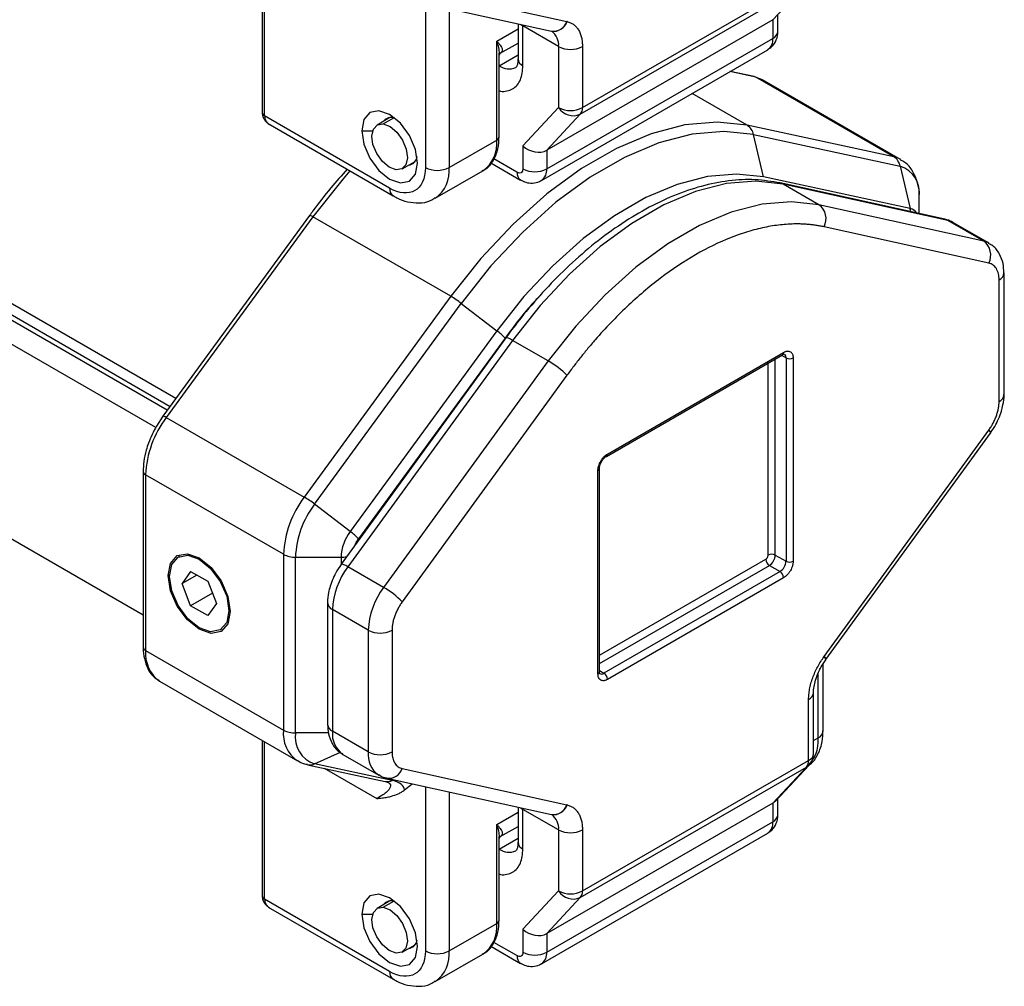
# Model space of a CAD drawing. Header units: millimetres. Extents: x 25 to 1092, y 25 to 838.
# Tile 14 of 81: x 66 to 124, y 416 to 473. Entities that reach past the tile are written whole.
import ezdxf

# ---------------------------------------------------------------- set-up
doc = ezdxf.new("R2010")
doc.units = ezdxf.units.MM
doc.header["$LTSCALE"] = 4

msp = doc.modelspace()

# ---------------------------------------------------------------- linework, layer by layer
for p, q in [((80.049, 476.671), (80.049, 467.44)), ((80.196, 467.236), (80.196, 476.586)), ((88.372, 475.002), (98.156, 472.844)), ((98.948, 467.337), (112.383, 475.093)), ((99.075, 467.731), (112.51, 475.487)), ((112.383, 475.093), (110.389, 472.956)), ((87.45, 474.434), (97.233, 472.276)), ((89.742, 473.929), (89.742, 464.174)), ((91.156, 473.617), (91.156, 464.174)), ((110.682, 472.257), (110.682, 473.227)), ((95.247, 472.714), (95.247, 470.625)), ((95.54, 472.581), (95.539, 472.65)), ((110.389, 472.956), (96.954, 465.2)), ((110.389, 472.956), (110.389, 471.848)), ((93.984, 471.686), (95.247, 472.415)), ((97.661, 471.357), (95.54, 472.581)), ((95.54, 470.217), (95.54, 472.581)), ((93.984, 465.807), (93.984, 471.686)), ((94.194, 470.962), (95.247, 471.57)), ((96.954, 464.092), (110.389, 471.848)), ((94.131, 470.836), (94.195, 470.963)), ((94.131, 470.219), (95.247, 470.864)), ((94.131, 466.011), (94.131, 470.863)), ((96.643, 463.406), (110.078, 471.162)), ((97.661, 471.357), (97.661, 467.731)), ((99.075, 471.357), (99.075, 467.731)), ((109.373, 469.538), (107.837, 469.868)), ((109.278, 469.575), (107.858, 469.88)), ((117.565, 464.809), (109.373, 469.538)), ((117.965, 464.656), (109.773, 469.385)), ((108.855, 466.68), (105.585, 468.568)), ((97.661, 467.731), (95.54, 465.457)), ((87.62, 462.949), (80.196, 467.236)), ((80.401, 466.779), (87.827, 462.492)), ((87.631, 467.137), (86.87, 466.698)), ((87.241, 466.762), (87.864, 467.121)), ((96.954, 465.2), (98.948, 467.337)), ((85.959, 466.358), (86.611, 466.358)), ((117.565, 464.809), (108.855, 466.68)), ((91.156, 464.174), (93.984, 465.807)), ((109.826, 463.614), (109.238, 466.127)), ((109.238, 466.127), (117.948, 464.255)), ((95.54, 465.457), (95.54, 464.092)), ((96.954, 465.2), (96.954, 464.092)), ((88.37, 464.1), (89.131, 464.539)), ((93.64, 464.443), (95.394, 463.43)), ((95.186, 463.888), (93.817, 464.679)), ((90.327, 462.343), (93.156, 463.976)), ((117.948, 464.255), (118.536, 461.743)), ((118.536, 461.743), (109.826, 463.614)), ((120.601, 461.098), (110.817, 463.256)), ((113.125, 461.959), (111.004, 463.184)), ((120.787, 461.026), (111.004, 463.184)), ((119.087, 461.432), (119.087, 462.416)), ((122.909, 459.801), (113.125, 461.959)), ((56.42, 461.144), (74.927, 450.46)), ((82.859, 461.323), (74.149, 449.395)), ((83.063, 461.249), (74.353, 449.321)), ((91.255, 456.52), (83.063, 461.249)), ((122.909, 459.801), (120.787, 461.026)), ((56.435, 460.455), (74.578, 449.982)), ((123.214, 458.489), (113.43, 460.647)), ((123.203, 459.688), (121.081, 460.912)), ((74.411, 449.754), (56.154, 460.293)), ((73.725, 448.716), (55.464, 459.258)), ((123.824, 450.269), (123.824, 457.498)), ((124.117, 450.677), (124.117, 457.906)), ((91.255, 456.52), (82.545, 444.592)), ((83.163, 444.174), (91.872, 456.102)), ((91.872, 456.102), (93.992, 454.473)), ((94.519, 454.051), (84.735, 440.596)), ((94.926, 453.902), (85.142, 440.448)), ((93.992, 454.473), (85.282, 442.546)), ((94.482, 454.041), (85.772, 442.113)), ((97.047, 452.678), (94.926, 453.902)), ((100.498, 447.012), (110.963, 453.053)), ((100.56, 447.149), (111.026, 453.191)), ((110.531, 441.147), (110.531, 452.804)), ((110.901, 453.017), (111.167, 452.864)), ((111.167, 452.864), (111.167, 440.779)), ((111.591, 452.864), (111.591, 440.779)), ((97.047, 452.678), (87.263, 439.223)), ((110.106, 441.147), (110.106, 452.559)), ((98.156, 451.83), (88.372, 438.375)), ((74.154, 449.39), (73.77, 448.812)), ((74.353, 449.321), (82.545, 444.592)), ((123.31, 448.4), (123.569, 448.784)), ((113.43, 435.119), (123.214, 448.573)), ((113.532, 434.939), (123.316, 448.393)), ((100.083, 434.207), (100.083, 446.292)), ((72.978, 446.123), (72.978, 435.682)), ((81.317, 441.19), (73.125, 445.919)), ((73.125, 445.919), (73.125, 435.478)), ((99.995, 434.085), (99.995, 446.17)), ((59.547, 445.346), (72.978, 437.593)), ((85.282, 442.546), (83.163, 444.174)), ((75.127, 441.068), (75.057, 441.027)), ((81.317, 441.19), (81.317, 430.749)), ((110.531, 441.147), (111.167, 440.779)), ((82.024, 441.021), (84.731, 441.021)), ((82.024, 430.58), (82.024, 441.021)), ((84.74, 440.59), (84.481, 440.206)), ((84.731, 441.021), (84.731, 440.577)), ((87.263, 439.223), (85.142, 440.448)), ((100.083, 435.197), (109.965, 440.902)), ((100.083, 434.707), (110.177, 440.534)), ((110.177, 440.534), (110.813, 440.167)), ((74.539, 439.923), (74.468, 439.923)), ((75.796, 440.177), (75.286, 439.451)), ((76.17, 439.961), (75.286, 439.451)), ((75.796, 440.177), (76.817, 439.588)), ((110.813, 440.167), (100.348, 434.125)), ((75.796, 438.136), (75.286, 439.451)), ((76.817, 439.588), (77.327, 438.272)), ((111.026, 439.799), (100.56, 433.758)), ((77.09, 438.883), (75.796, 438.136)), ((76.817, 437.546), (75.796, 438.136)), ((77.327, 438.272), (76.817, 437.546)), ((83.933, 438.312), (83.933, 431.084)), ((78.144, 437.881), (78.074, 437.841)), ((78.145, 437.8), (78.145, 437.882)), ((86.348, 436.679), (84.226, 437.904)), ((84.226, 437.904), (84.226, 430.675)), ((77.557, 436.697), (77.627, 436.737)), ((86.348, 436.679), (86.348, 429.451)), ((87.762, 436.679), (87.762, 429.451)), ((73.125, 435.478), (81.317, 430.749)), ((113.291, 434.569), (113.54, 434.92)), ((113.369, 430.694), (113.369, 434.679)), ((113.525, 434.931), (113.528, 434.934)), ((100.083, 434.279), (100.348, 434.125)), ((113.076, 430.286), (113.076, 434.121)), ((73.953, 433.647), (82.146, 428.917)), ((112.803, 432.978), (112.803, 432.992)), ((112.803, 429.352), (112.803, 432.978)), ((112.51, 428.944), (112.51, 432.57)), ((83.987, 430.58), (82.024, 430.58)), ((86.348, 429.451), (84.226, 430.675)), ((80.049, 430.128), (80.049, 420.897)), ((80.196, 420.693), (80.196, 430.043)), ((112.803, 430.128), (113.076, 430.286)), ((83.163, 428.741), (84.692, 429.426)), ((84.848, 429.302), (86.969, 428.077)), ((99.075, 421.188), (112.51, 428.944)), ((82.735, 428.691), (87.35, 427.7)), ((87.777, 427.749), (83.163, 428.741)), ((83.731, 428.477), (86.853, 426.675)), ((88.372, 428.46), (98.156, 426.302)), ((98.948, 420.794), (112.383, 428.55)), ((112.383, 428.55), (110.389, 426.413)), ((110.537, 426.53), (112.535, 428.67)), ((87.403, 427.691), (87.53, 427.636)), ((87.45, 427.891), (97.233, 425.733)), ((88.497, 427.189), (88.949, 427.561)), ((89.742, 427.386), (89.742, 417.632)), ((91.156, 427.074), (91.156, 417.632)), ((110.389, 426.413), (96.954, 418.657)), ((110.389, 426.413), (110.389, 425.306)), ((110.682, 425.714), (110.682, 426.685)), ((93.984, 425.143), (95.247, 425.872)), ((95.247, 426.171), (95.247, 424.082)), ((95.54, 426.039), (95.539, 426.107)), ((97.661, 424.814), (95.54, 426.039)), ((95.54, 423.674), (95.54, 426.039)), ((96.954, 417.55), (110.389, 425.306)), ((93.984, 419.264), (93.984, 425.143)), ((94.194, 424.419), (95.247, 425.027)), ((97.661, 424.814), (97.661, 421.188)), ((99.075, 424.814), (99.075, 421.188)), ((94.131, 424.293), (94.195, 424.42)), ((94.131, 423.676), (95.247, 424.321)), ((94.131, 419.468), (94.131, 424.32)), ((96.643, 416.863), (110.078, 424.619)), ((97.661, 421.188), (95.54, 418.915)), ((87.62, 416.407), (80.196, 420.693)), ((87.631, 420.595), (86.87, 420.155)), ((87.241, 420.219), (87.864, 420.578)), ((96.954, 418.657), (98.948, 420.794)), ((80.401, 420.236), (87.827, 415.949)), ((85.959, 419.815), (86.611, 419.815)), ((91.156, 417.632), (93.984, 419.264)), ((95.54, 418.915), (95.54, 417.55)), ((96.954, 418.657), (96.954, 417.55)), ((88.37, 417.557), (89.131, 417.996)), ((93.64, 417.9), (95.394, 416.888)), ((95.186, 417.345), (93.817, 418.136)), ((90.327, 415.8), (93.156, 417.433))]:
    msp.add_line(p, q)
at = {"flags": 128}
for points in [[(95.403, 472.68), (95.416, 472.669), (95.54, 472.581)], [(98.159, 472.844), (98.159, 472.844), (98.159, 472.844), (98.158, 472.844), (98.158, 472.844), (98.157, 472.844), (98.157, 472.844), (98.156, 472.844), (98.156, 472.844)], [(109.373, 469.538), (109.3, 469.569), (109.278, 469.575)], [(109.373, 469.538), (109.643, 469.451), (109.773, 469.385)], [(89.282, 464.44), (89.156, 465.247), (88.795, 466.078), (88.256, 466.805), (87.62, 467.318), (86.984, 467.539), (86.445, 467.434), (86.085, 467.02), (85.959, 466.358)], [(108.855, 466.68), (107.068, 466.87), (105.156, 466.702), (103.152, 466.179), (101.094, 465.31), (99.017, 464.111), (96.958, 462.603), (94.955, 460.813), (93.043, 458.773), (91.255, 456.52)], [(85.959, 466.358), (86.085, 465.551), (86.445, 464.72), (86.984, 463.993), (87.62, 463.48), (88.256, 463.259), (88.795, 463.364), (89.156, 463.778), (89.282, 464.44)], [(88, 464.036), (87.592, 464.191), (87.188, 464.53), (86.85, 465.001), (86.63, 465.533), (86.56, 466.044), (86.652, 466.457), (86.891, 466.709), (87.241, 466.762)], [(87.241, 466.762), (87.649, 466.607), (88.052, 466.268), (88.39, 465.797), (88.611, 465.265), (88.681, 464.754), (88.589, 464.341), (88.35, 464.089), (88, 464.036)], [(109.238, 466.127), (107.475, 466.314), (105.588, 466.148), (103.611, 465.632), (101.58, 464.775), (99.531, 463.592), (97.5, 462.104), (95.523, 460.338), (93.636, 458.325), (91.872, 456.102)], [(117.981, 464.646), (117.836, 464.721), (117.565, 464.809)], [(85.262, 463.972), (84.85, 463.503), (83.063, 461.249)], [(109.826, 463.614), (108.218, 463.785), (106.498, 463.634), (104.695, 463.163), (102.843, 462.382), (100.975, 461.303), (99.123, 459.946), (97.32, 458.336), (95.6, 456.501), (93.992, 454.473)], [(111.004, 463.184), (109.372, 463.365), (107.626, 463.216), (105.795, 462.742), (103.914, 461.949), (102.015, 460.853), (100.134, 459.473), (98.303, 457.834), (96.557, 455.966), (94.926, 453.902)], [(111.004, 463.184), (110.858, 463.246), (110.817, 463.257)], [(113.125, 461.959), (111.494, 462.14), (109.747, 461.992), (107.917, 461.517), (106.035, 460.725), (104.137, 459.629), (102.255, 458.249), (100.424, 456.61), (98.678, 454.742), (97.047, 452.678)], [(83.063, 461.249), (82.998, 461.285), (82.943, 461.31), (82.9, 461.325), (82.872, 461.329), (82.859, 461.323)], [(120.787, 461.026), (120.642, 461.088), (120.601, 461.098)], [(121.081, 460.912), (120.989, 460.96), (120.787, 461.026)], [(123.215, 459.681), (123.11, 459.735), (122.909, 459.801)], [(94.926, 453.902), (94.795, 453.973), (94.686, 454.025), (94.6, 454.055), (94.543, 454.062), (94.519, 454.051)], [(74.353, 449.321), (74.288, 449.357), (74.233, 449.383), (74.19, 449.398), (74.162, 449.401), (74.149, 449.395)], [(123.214, 448.573), (123.279, 448.495), (123.314, 448.436), (123.318, 448.398), (123.316, 448.393)], [(74.468, 439.923), (74.608, 440.655), (75.007, 441.113), (75.603, 441.229), (76.307, 440.985), (77.01, 440.417), (77.607, 439.612), (78.005, 438.694), (78.145, 437.8)], [(74.539, 439.882), (74.673, 440.586), (75.057, 441.027), (75.63, 441.138), (76.307, 440.903), (76.983, 440.357), (77.557, 439.584), (77.94, 438.7), (78.074, 437.841)], [(85.142, 440.448), (85.011, 440.519), (84.902, 440.571), (84.817, 440.601), (84.759, 440.608), (84.735, 440.596)], [(78.145, 437.8), (78.005, 437.069), (77.607, 436.61), (77.01, 436.494), (76.307, 436.739), (75.603, 437.306), (75.007, 438.111), (74.608, 439.03), (74.468, 439.923)], [(78.074, 437.841), (77.94, 437.138), (77.557, 436.697), (76.983, 436.585), (76.307, 436.82), (75.63, 437.366), (75.057, 438.14), (74.673, 439.023), (74.539, 439.882)], [(113.43, 435.119), (113.43, 435.119), (113.429, 435.118), (113.429, 435.117), (113.428, 435.117), (113.428, 435.116), (113.427, 435.116), (113.427, 435.115), (113.427, 435.114)], [(113.528, 434.934), (113.531, 434.939), (113.526, 434.977), (113.491, 435.036), (113.427, 435.114)], [(113.43, 435.119), (113.495, 435.041), (113.53, 434.982), (113.534, 434.944), (113.532, 434.939)], [(112.383, 428.55), (112.509, 428.645), (112.533, 428.669)], [(95.403, 426.137), (95.416, 426.126), (95.54, 426.039)], [(98.159, 426.301), (98.159, 426.301), (98.159, 426.301), (98.158, 426.301), (98.158, 426.301), (98.157, 426.301), (98.157, 426.301), (98.156, 426.302), (98.156, 426.302)], [(89.282, 417.897), (89.156, 418.704), (88.795, 419.535), (88.256, 420.262), (87.62, 420.775), (86.984, 420.996), (86.445, 420.891), (86.085, 420.477), (85.959, 419.815)], [(88, 417.493), (87.592, 417.648), (87.188, 417.987), (86.85, 418.458), (86.63, 418.99), (86.56, 419.501), (86.652, 419.914), (86.891, 420.166), (87.241, 420.219)], [(87.241, 420.219), (87.649, 420.064), (88.052, 419.725), (88.39, 419.254), (88.611, 418.723), (88.681, 418.211), (88.589, 417.798), (88.35, 417.546), (88, 417.493)], [(85.959, 419.815), (86.085, 419.008), (86.445, 418.178), (86.984, 417.45), (87.62, 416.937), (88.256, 416.716), (88.795, 416.821), (89.156, 417.236), (89.282, 417.897)]]:
    msp.add_lwpolyline(points, dxfattribs=at)
for centre, radius, start, end in [((97.361, 473.108), 0.841, 260.86119, 341.69045), ((97.338, 473.14), 0.87, 263.12803, 340.14423), ((96.639, 471.447), 1.026, 354.96943, 53.2508), ((110.182, 472.306), 0.503, 294.37466, 354.3052), ((109.654, 471.767), 0.739, 305.01333, 6.29885), ((98.368, 472.721), 1.537, 242.60967, 297.39033), ((95.747, 470.675), 0.503, 185.6948, 245.62534), ((94.713, 471.037), 1.009, 234.4288, 293.77655), ((80.299, 467.465), 0.251, 185.6948, 245.62534), ((98.368, 469.096), 1.537, 242.60967, 297.39033), ((98.533, 468.28), 1.031, 212.20026, 293.69763), ((98.505, 467.698), 0.572, 320.77802, 3.30353), ((87.714, 466.546), 0.599, 68.57593, 142.29942), ((108.406, 465.96), 0.849, 11.31194, 58.03003), ((92.024, 465.591), 1.972, 305.01333, 6.29885), ((93.881, 466.036), 0.251, 294.37466, 354.3052), ((88.666, 464.901), 0.592, 277.20655, 351.90734), ((117.116, 464.089), 0.849, 11.31194, 58.03003), ((90.449, 465.539), 1.537, 242.60967, 297.39033), ((89.146, 463.979), 2.019, 306.319, 5.56605), ((95.687, 463.839), 0.503, 174.3916, 234.16456), ((96.247, 465.457), 1.537, 242.60967, 297.39033), ((96.202, 464.019), 0.756, 305.94647, 5.5987), ((117.422, 462.658), 1.682, 351.7396, 71.78402), ((88.123, 462.901), 0.505, 174.45621, 233.4279), ((112.513, 461.125), 1.034, 332.4693, 53.71743), ((117.427, 461.486), 1.138, 3.13379, 13.06153), ((118.405, 461.135), 0.621, 32.24553, 77.83472), ((122.297, 458.967), 1.034, 332.4693, 53.71743), ((123.616, 457.956), 0.503, 294.38256, 354.21458), ((88.26, 451.435), 5.901, 52.25452, 59.49736), ((91.641, 451.315), 3.937, 43.81021, 53.33087), ((110.883, 453.173), 0.144, 304.05635, 7.25583), ((110.91, 452.887), 0.258, 354.80932, 49.51504), ((111.379, 453.273), 0.461, 242.60967, 297.39033), ((94.33, 447.975), 5.431, 45.21529, 59.98359), ((123.617, 450.727), 0.503, 294.37466, 354.3052), ((79.173, 445.658), 6.054, 142.7645, 177.53277), ((100.418, 447.131), 0.143, 303.18634, 7.34254), ((99.94, 446.302), 0.143, 292.65506, 356.78572), ((73.217, 446.14), 0.239, 183.5923, 247.30739), ((87.365, 440.929), 6.054, 142.7645, 177.53277), ((79.55, 439.507), 5.901, 52.25452, 59.49736), ((87.629, 440.779), 5.61, 142.7645, 177.53277), ((87.442, 440.904), 2.713, 142.7645, 177.53277), ((82.931, 439.388), 3.937, 43.81021, 53.33087), ((81.995, 442.463), 1.443, 241.95976, 271.1441), ((84.734, 442.688), 1.667, 269.89187, 281.53804), ((110.318, 440.737), 0.461, 62.60967, 117.39033), ((109.763, 441.182), 0.768, 302.60548, 357.39452), ((88.759, 437.709), 4.537, 142.87383, 177.54085), ((110.425, 440.923), 0.461, 182.60548, 237.39452), ((110.399, 440.814), 0.768, 302.60548, 357.39452), ((111.379, 441.189), 0.461, 242.60967, 297.39033), ((110.565, 439.778), 0.461, 2.60548, 57.39452), ((90.881, 436.485), 4.537, 142.87383, 177.54085), ((84.546, 434.52), 5.431, 45.21529, 59.98359), ((84.411, 438.346), 0.479, 184.00196, 247.26643), ((87.055, 438.044), 1.537, 242.60967, 297.39033), ((73.228, 435.707), 0.251, 185.6948, 245.62534), ((75.162, 435.297), 2.045, 174.91371, 233.77411), ((99.932, 434.222), 0.151, 294.37466, 354.3052), ((100.203, 434.316), 0.239, 243.4814, 307.30955), ((100.1, 433.737), 0.461, 2.60548, 57.39452), ((112.303, 433.028), 0.503, 294.37466, 354.3052), ((84.434, 431.134), 0.503, 185.6948, 245.62534), ((83.249, 430.518), 1.946, 173.19182, 234.88217), ((81.995, 432.022), 1.443, 241.95976, 271.1441), ((83.688, 430.338), 1.682, 171.7396, 251.78402), ((85.671, 430.502), 1.455, 173.14586, 235.54196), ((112.869, 430.744), 0.503, 294.37466, 354.3052), ((111.014, 430.1), 2.07, 310.78741, 5.16272), ((87.798, 429.278), 1.46, 173.21606, 234.83596), ((87.055, 430.816), 1.537, 242.60967, 297.39033), ((112.303, 429.402), 0.503, 294.37466, 354.3052), ((111.94, 428.911), 0.572, 320.77802, 3.30353), ((82.874, 429.363), 0.686, 258.24766, 294.89506), ((87.572, 428.725), 0.843, 261.49441, 341.6329), ((87.488, 428.372), 0.686, 258.3604, 294.89357), ((97.361, 426.565), 0.841, 260.86119, 341.69045), ((97.338, 426.597), 0.87, 263.12803, 340.14423), ((96.639, 424.904), 1.026, 354.96943, 53.2508), ((109.654, 425.224), 0.739, 305.01333, 6.29885), ((110.182, 425.764), 0.503, 294.37466, 354.3052), ((98.368, 426.179), 1.537, 242.60967, 297.39033), ((95.747, 424.132), 0.503, 185.6948, 245.62534), ((94.713, 424.494), 1.009, 234.4288, 293.77655), ((98.368, 422.553), 1.537, 242.60967, 297.39033), ((98.533, 421.738), 1.031, 212.20026, 293.69763), ((98.505, 421.155), 0.572, 320.77802, 3.30353), ((80.299, 420.922), 0.251, 185.6948, 245.62534), ((87.714, 420.003), 0.599, 68.57574, 142.2994), ((93.881, 419.493), 0.251, 294.37466, 354.3052), ((92.024, 419.048), 1.972, 305.01333, 6.29885), ((88.666, 418.358), 0.592, 277.20657, 351.90753), ((90.449, 418.996), 1.537, 242.60967, 297.39033), ((89.146, 417.436), 2.019, 306.319, 5.56605), ((95.687, 417.296), 0.503, 174.3916, 234.16456), ((96.247, 418.914), 1.537, 242.60967, 297.39033), ((96.202, 417.476), 0.756, 305.94647, 5.5987), ((88.123, 416.358), 0.505, 174.45621, 233.4279)]:
    msp.add_arc(centre, radius, start, end)
for centre, start_param, end_param in [((96.247, 465.866), 4.199241, 5.770037), ((109.682, 427.079), 5.770037, 6.010935), ((96.247, 419.323), 4.199241, 5.770037)]:
    msp.add_ellipse(centre, major_axis=(0.963, -0.38), ratio=0.708511, start_param=start_param, end_param=end_param)
for points, knots in [([(98.159, 472.844), (98.194, 472.835), (98.262, 472.818), (98.359, 472.78), (98.451, 472.734), (98.569, 472.659), (98.702, 472.54), (98.837, 472.36), (98.944, 472.148), (99.02, 471.906), (99.067, 471.643), (99.073, 471.452), (99.075, 471.357)], [0, 0, 0, 0, 0.061672, 0.123147, 0.184645, 0.246383, 0.37313, 0.500054, 0.6268, 0.753725, 0.876818, 1, 1, 1, 1]), ([(97.226, 472.275), (97.234, 472.275), (97.249, 472.274), (97.251, 472.269), (97.252, 472.266)], [0, 0, 0, 0, 0.506845, 1, 1, 1, 1]), ([(110.066, 471.174), (110.158, 471.228), (110.391, 471.367), (110.609, 471.751), (110.697, 472.078), (110.68, 472.247), (110.679, 472.257)], [0, 0, 0, 0, 0.241372, 0.612416, 0.976362, 1, 1, 1, 1]), ([(93.984, 471.686), (94.009, 471.66), (94.054, 471.61), (94.109, 471.544), (94.152, 471.491), (94.206, 471.419), (94.261, 471.335), (94.307, 471.234), (94.321, 471.145), (94.302, 471.069), (94.256, 471.008), (94.193, 470.958), (94.132, 470.928), (94.102, 470.913)], [0, 0, 0, 0, 0.07851, 0.146359, 0.203547, 0.250075, 0.383331, 0.499119, 0.631473, 0.748825, 0.839388, 0.922754, 1, 1, 1, 1]), ([(94.112, 470.859), (94.118, 470.883), (94.177, 471.128), (94.075, 471.422), (93.984, 471.686)], [0, 0, 0, 0, 0.09993, 1, 1, 1, 1]), ([(95.241, 470.632), (95.243, 470.595), (95.249, 470.448), (95.209, 470.272), (95.146, 470.131), (95.131, 470.118), (95.121, 470.117), (95.118, 470.116)], [0, 0, 0, 0, 0.0809746, 0.3283004, 0.5815471, 0.8822144, 1, 1, 1, 1]), ([(94.131, 468.737), (94.154, 468.729), (94.319, 468.666), (94.589, 468.714), (94.93, 468.822), (95.203, 469.057), (95.468, 469.474), (95.511, 469.925), (95.54, 470.217)], [0, 0, 0, 0, 0.026958, 0.193561, 0.36031, 0.526912, 0.693661, 1, 1, 1, 1]), ([(80.049, 467.44), (80.058, 467.356), (80.074, 467.194), (80.19, 466.987), (80.337, 466.827), (80.451, 466.753), (80.506, 466.718)], [0, 0, 0, 0, 0.277928, 0.538479, 0.777186, 1, 1, 1, 1]), ([(80.196, 467.236), (80.199, 467.185), (80.207, 467.082), (80.269, 466.941), (80.361, 466.817), (80.449, 466.758), (80.492, 466.729)], [0, 0, 0, 0, 0.241618, 0.492319, 0.754084, 1, 1, 1, 1]), ([(93.113, 463.986), (93.189, 464.019), (93.476, 464.144), (93.813, 464.596), (94.088, 465.245), (94.111, 465.761), (94.123, 466.015)], [0, 0, 0, 0, 0.109556, 0.416538, 0.713263, 1, 1, 1, 1]), ([(119.074, 462.449), (119.077, 462.52), (119.089, 462.831), (118.981, 463.352), (118.707, 463.974), (118.354, 464.431), (118.056, 464.573), (117.969, 464.615)], [0, 0, 0, 0, 0.0781027, 0.3381777, 0.6065854, 0.8846126, 1, 1, 1, 1]), ([(85.097, 464.068), (84.772, 463.703), (84.069, 462.914), (83.331, 461.979), (82.927, 461.41), (82.863, 461.319)], [0, 0, 0, 0, 0.419064, 0.906956, 1, 1, 1, 1]), ([(110.816, 463.256), (110.326, 463.337), (109.342, 463.5), (107.765, 463.415), (106.143, 463.095), (104.493, 462.528), (102.841, 461.736), (101.21, 460.735), (99.624, 459.55), (98.118, 458.218), (96.711, 456.781), (95.536, 455.39), (94.815, 454.475), (94.529, 454.063), (94.519, 454.049)], [0, 0, 0, 0, 0.095622, 0.192119, 0.288754, 0.385159, 0.481075, 0.57622, 0.67028, 0.762537, 0.851119, 0.936497, 0.997941, 1, 1, 1, 1]), ([(95.396, 463.436), (95.499, 463.383), (95.723, 463.266), (96.118, 463.234), (96.451, 463.284), (96.601, 463.395), (96.636, 463.422)], [0, 0, 0, 0, 0.26446, 0.576234, 0.899136, 1, 1, 1, 1]), ([(87.83, 462.506), (87.901, 462.461), (88.174, 462.288), (88.69, 462.115), (89.366, 462.041), (89.952, 462.123), (90.236, 462.32), (90.327, 462.384)], [0, 0, 0, 0, 0.0887354, 0.3409771, 0.6013005, 0.8709539, 1, 1, 1, 1]), ([(121.081, 460.873), (120.968, 460.957), (120.82, 461.068), (120.641, 461.076), (120.598, 461.078)], [0, 0, 0, 0, 0.759664, 1, 1, 1, 1]), ([(113.43, 460.647), (113.353, 460.663), (113.2, 460.696), (112.966, 460.735), (112.729, 460.767), (112.489, 460.791), (112.246, 460.808), (112.001, 460.818), (111.535, 460.822), (110.837, 460.781), (109.88, 460.628), (108.892, 460.375), (107.532, 459.898), (105.793, 459.052), (104.054, 457.891), (102.695, 456.798), (101.706, 455.91), (100.749, 454.958), (99.987, 454.123), (99.4, 453.433), (98.976, 452.911), (98.56, 452.378), (98.291, 452.012), (98.156, 451.83)], [0, 0, 0, 0, 0.017161, 0.034305, 0.051439, 0.06857, 0.085705, 0.102853, 0.120019, 0.182108, 0.244219, 0.307793, 0.37139, 0.500002, 0.628614, 0.692188, 0.755785, 0.817874, 0.879985, 0.910004, 0.939987, 0.969972, 1, 1, 1, 1]), ([(124.115, 457.906), (124.105, 458.095), (124.085, 458.493), (123.865, 459.045), (123.562, 459.477), (123.287, 459.608), (123.202, 459.649)], [0, 0, 0, 0, 0.265711, 0.558736, 0.864057, 1, 1, 1, 1]), ([(123.824, 457.498), (123.824, 457.53), (123.823, 457.594), (123.815, 457.686), (123.803, 457.775), (123.779, 457.89), (123.737, 458.025), (123.666, 458.167), (123.576, 458.287), (123.469, 458.381), (123.349, 458.451), (123.259, 458.477), (123.214, 458.489)], [0, 0, 0, 0, 0.061656, 0.1231264, 0.1846299, 0.2463852, 0.3730858, 0.5000535, 0.6267542, 0.7537219, 0.8767948, 1, 1, 1, 1]), ([(96.499, 456.497), (96.386, 456.381), (95.668, 455.644), (95.024, 454.774), (94.482, 454.041)], [0, 0, 0, 0, 0.157481, 1, 1, 1, 1]), ([(110.963, 453.053), (110.991, 453.068), (111.046, 453.096), (111.058, 453.094), (111.063, 453.093)], [0, 0, 0, 0, 0.515351, 1, 1, 1, 1]), ([(111.026, 453.191), (111.043, 453.2), (111.079, 453.22), (111.132, 453.241), (111.183, 453.257), (111.254, 453.27), (111.338, 453.268), (111.428, 453.235), (111.502, 453.174), (111.553, 453.087), (111.586, 452.984), (111.589, 452.904), (111.591, 452.864)], [0, 0, 0, 0, 0.060243, 0.119999, 0.179808, 0.240207, 0.369955, 0.500129, 0.629877, 0.760052, 0.879922, 1, 1, 1, 1]), ([(123.569, 448.784), (123.721, 449.087), (123.932, 449.507), (124.076, 450.142), (124.136, 450.474), (124.116, 450.67), (124.115, 450.677)], [0, 0, 0, 0, 0.48853, 0.677718, 0.988828, 1, 1, 1, 1]), ([(123.214, 448.573), (123.237, 448.605), (123.282, 448.669), (123.347, 448.769), (123.408, 448.871), (123.486, 449.012), (123.576, 449.194), (123.665, 449.417), (123.737, 449.641), (123.787, 449.86), (123.818, 450.072), (123.822, 450.203), (123.824, 450.269)], [0, 0, 0, 0, 0.061656, 0.123126, 0.18463, 0.246385, 0.373086, 0.500054, 0.626754, 0.753722, 0.876795, 1, 1, 1, 1]), ([(73.77, 448.812), (73.596, 448.476), (73.353, 448.005), (73.13, 447.294), (73.003, 446.725), (72.989, 446.319), (72.982, 446.125)], [0, 0, 0, 0, 0.377927, 0.528934, 0.774862, 1, 1, 1, 1]), ([(99.995, 446.17), (99.995, 446.19), (99.996, 446.232), (100.004, 446.297), (100.016, 446.364), (100.04, 446.459), (100.084, 446.582), (100.158, 446.728), (100.247, 446.865), (100.348, 446.983), (100.454, 447.081), (100.525, 447.127), (100.56, 447.149)], [0, 0, 0, 0, 0.060243, 0.119999, 0.179808, 0.240207, 0.369955, 0.500129, 0.629877, 0.760052, 0.879922, 1, 1, 1, 1]), ([(100.208, 446.699), (100.245, 446.756), (100.296, 446.835), (100.381, 446.924), (100.442, 446.978), (100.481, 447.001), (100.498, 447.01)], [0, 0, 0, 0, 0.41481, 0.575655, 0.82478, 1, 1, 1, 1]), ([(100.084, 446.294), (100.083, 446.297), (100.081, 446.322), (100.09, 446.393), (100.115, 446.495), (100.155, 446.6), (100.191, 446.669), (100.208, 446.699)], [0, 0, 0, 0, 0.0381775, 0.2929201, 0.5204286, 0.7851489, 1, 1, 1, 1]), ([(85.563, 441.735), (85.585, 441.788), (85.639, 441.921), (85.722, 442.041), (85.772, 442.113)], [0, 0, 0, 0, 0.397259, 1, 1, 1, 1]), ([(109.965, 440.902), (109.974, 440.908), (109.993, 440.919), (110.019, 440.944), (110.044, 440.974), (110.072, 441.017), (110.101, 441.079), (110.104, 441.124), (110.106, 441.147)], [0, 0, 0, 0, 0.1272, 0.249746, 0.3727, 0.501075, 0.749743, 1, 1, 1, 1]), ([(111.591, 440.779), (111.591, 440.758), (111.59, 440.717), (111.582, 440.651), (111.57, 440.584), (111.546, 440.49), (111.502, 440.366), (111.428, 440.22), (111.338, 440.083), (111.238, 439.966), (111.132, 439.868), (111.061, 439.822), (111.026, 439.799)], [0, 0, 0, 0, 0.060243, 0.119999, 0.179808, 0.240207, 0.369955, 0.500129, 0.629877, 0.760052, 0.879922, 1, 1, 1, 1]), ([(84.481, 440.206), (84.33, 439.903), (84.119, 439.483), (83.975, 438.848), (83.914, 438.516), (83.935, 438.32), (83.935, 438.313)], [0, 0, 0, 0, 0.488549, 0.677745, 0.988866, 1, 1, 1, 1]), ([(88.372, 438.375), (88.349, 438.343), (88.304, 438.279), (88.239, 438.18), (88.178, 438.078), (88.1, 437.937), (88.01, 437.755), (87.921, 437.532), (87.849, 437.308), (87.799, 437.089), (87.767, 436.877), (87.764, 436.745), (87.762, 436.679)], [0, 0, 0, 0, 0.061656, 0.123126, 0.18463, 0.246385, 0.373086, 0.500054, 0.626754, 0.753722, 0.876795, 1, 1, 1, 1]), ([(72.982, 435.684), (72.981, 435.664), (72.964, 435.417), (73.035, 434.975), (73.23, 434.391), (73.53, 433.929), (73.819, 433.761), (73.934, 433.694)], [0, 0, 0, 0, 0.022057, 0.277156, 0.540832, 0.816267, 1, 1, 1, 1]), ([(112.51, 432.57), (112.511, 432.619), (112.513, 432.717), (112.524, 432.869), (112.543, 433.024), (112.578, 433.237), (112.642, 433.512), (112.749, 433.848), (112.883, 434.184), (113.044, 434.51), (113.224, 434.823), (113.359, 435.017), (113.427, 435.114)], [0, 0, 0, 0, 0.061672, 0.123147, 0.184645, 0.246383, 0.37313, 0.500054, 0.6268, 0.753725, 0.876818, 1, 1, 1, 1]), ([(100.56, 433.758), (100.543, 433.748), (100.507, 433.729), (100.454, 433.707), (100.402, 433.692), (100.332, 433.679), (100.248, 433.681), (100.158, 433.714), (100.084, 433.775), (100.033, 433.861), (100, 433.965), (99.997, 434.045), (99.995, 434.085)], [0, 0, 0, 0, 0.060243, 0.1199994, 0.1798082, 0.2402069, 0.3699548, 0.5001294, 0.6298775, 0.7600523, 0.8799221, 1, 1, 1, 1]), ([(100.103, 434.097), (100.103, 434.097), (100.107, 434.094), (100.087, 434.116), (100.085, 434.182), (100.084, 434.209)], [0, 0, 0, 0, 0.0728991, 0.6161555, 1, 1, 1, 1]), ([(112.809, 432.991), (112.808, 433.014), (112.798, 433.128), (112.842, 433.42), (112.949, 433.838), (113.107, 434.233), (113.242, 434.48), (113.291, 434.569)], [0, 0, 0, 0, 0.061054, 0.311285, 0.548445, 0.838628, 1, 1, 1, 1]), ([(83.935, 431.084), (83.945, 430.895), (83.966, 430.497), (84.186, 429.944), (84.488, 429.513), (84.764, 429.381), (84.848, 429.341)], [0, 0, 0, 0, 0.265735, 0.558751, 0.864062, 1, 1, 1, 1]), ([(112.468, 428.632), (112.515, 428.66), (112.782, 428.815), (113.092, 429.324), (113.342, 429.997), (113.35, 430.488), (113.353, 430.7)], [0, 0, 0, 0, 0.071228, 0.40606, 0.743665, 1, 1, 1, 1]), ([(87.762, 429.451), (87.762, 429.419), (87.763, 429.355), (87.771, 429.262), (87.783, 429.173), (87.807, 429.058), (87.849, 428.924), (87.92, 428.782), (88.01, 428.662), (88.117, 428.568), (88.237, 428.497), (88.327, 428.472), (88.372, 428.46)], [0, 0, 0, 0, 0.061656, 0.1231264, 0.1846299, 0.2463852, 0.3730858, 0.5000535, 0.6267542, 0.7537219, 0.8767948, 1, 1, 1, 1]), ([(112.526, 428.675), (112.542, 428.688), (112.652, 428.774), (112.766, 429.015), (112.79, 429.243), (112.802, 429.352)], [0, 0, 0, 0, 0.0828404, 0.5572685, 1, 1, 1, 1]), ([(82.142, 428.959), (82.273, 428.866), (82.456, 428.736), (82.677, 428.721), (82.74, 428.716)], [0, 0, 0, 0, 0.712502, 1, 1, 1, 1]), ([(87.375, 427.686), (87.446, 427.662), (87.682, 427.581), (87.691, 427.348), (87.45, 427.029), (87.057, 426.797), (86.853, 426.675)], [0, 0, 0, 0, 0.112698, 0.377341, 0.676123, 1, 1, 1, 1]), ([(86.97, 428.116), (87.083, 428.033), (87.231, 427.922), (87.41, 427.914), (87.452, 427.912)], [0, 0, 0, 0, 0.760429, 1, 1, 1, 1]), ([(86.853, 426.675), (86.965, 426.687), (87.178, 426.71), (87.471, 426.758), (87.79, 426.832), (88.075, 426.929), (88.294, 427.045), (88.413, 427.122), (88.469, 427.167), (88.497, 427.189)], [0, 0, 0, 0, 0.188653, 0.355007, 0.500823, 0.750047, 0.874638, 0.937171, 1, 1, 1, 1]), ([(98.159, 426.301), (98.194, 426.292), (98.262, 426.275), (98.359, 426.238), (98.451, 426.191), (98.569, 426.116), (98.702, 425.997), (98.837, 425.817), (98.944, 425.605), (99.02, 425.364), (99.067, 425.101), (99.073, 424.909), (99.075, 424.814)], [0, 0, 0, 0, 0.061672, 0.123147, 0.184645, 0.246383, 0.37313, 0.500054, 0.6268, 0.753725, 0.876818, 1, 1, 1, 1]), ([(97.226, 425.732), (97.234, 425.732), (97.249, 425.731), (97.251, 425.726), (97.252, 425.723)], [0, 0, 0, 0, 0.506845, 1, 1, 1, 1]), ([(110.066, 424.631), (110.158, 424.686), (110.391, 424.824), (110.609, 425.208), (110.697, 425.535), (110.68, 425.704), (110.679, 425.714)], [0, 0, 0, 0, 0.241372, 0.612416, 0.976362, 1, 1, 1, 1]), ([(93.984, 425.143), (94.009, 425.117), (94.054, 425.067), (94.109, 425.001), (94.152, 424.948), (94.206, 424.877), (94.261, 424.792), (94.307, 424.692), (94.321, 424.602), (94.302, 424.526), (94.256, 424.465), (94.193, 424.416), (94.132, 424.385), (94.102, 424.37)], [0, 0, 0, 0, 0.07851, 0.146359, 0.203547, 0.250075, 0.383331, 0.499119, 0.631473, 0.748825, 0.839388, 0.922754, 1, 1, 1, 1]), ([(94.112, 424.316), (94.118, 424.34), (94.177, 424.585), (94.075, 424.879), (93.984, 425.143)], [0, 0, 0, 0, 0.09993, 1, 1, 1, 1]), ([(95.241, 424.089), (95.243, 424.052), (95.249, 423.905), (95.209, 423.729), (95.146, 423.588), (95.131, 423.575), (95.121, 423.574), (95.118, 423.573)], [0, 0, 0, 0, 0.080975, 0.3283, 0.581547, 0.882214, 1, 1, 1, 1]), ([(94.131, 422.194), (94.154, 422.186), (94.319, 422.123), (94.589, 422.171), (94.93, 422.279), (95.203, 422.514), (95.468, 422.931), (95.511, 423.382), (95.54, 423.674)], [0, 0, 0, 0, 0.0269579, 0.1935607, 0.3603095, 0.5269124, 0.6936613, 1, 1, 1, 1]), ([(80.049, 420.897), (80.058, 420.813), (80.074, 420.651), (80.19, 420.444), (80.337, 420.284), (80.451, 420.211), (80.506, 420.175)], [0, 0, 0, 0, 0.277928, 0.538479, 0.777186, 1, 1, 1, 1]), ([(80.196, 420.693), (80.199, 420.642), (80.207, 420.539), (80.269, 420.398), (80.361, 420.274), (80.449, 420.215), (80.492, 420.186)], [0, 0, 0, 0, 0.2416179, 0.4923191, 0.7540843, 1, 1, 1, 1]), ([(93.113, 417.443), (93.189, 417.476), (93.476, 417.601), (93.813, 418.053), (94.088, 418.702), (94.111, 419.219), (94.123, 419.472)], [0, 0, 0, 0, 0.109556, 0.416538, 0.713263, 1, 1, 1, 1]), ([(95.54, 417.55), (95.54, 417.441), (95.503, 417.359), (95.37, 417.282), (95.28, 417.291), (95.186, 417.345)], [0, 0, 0, 0, 0.5, 0.5, 1, 1, 1, 1]), ([(95.396, 416.893), (95.499, 416.84), (95.723, 416.723), (96.118, 416.691), (96.451, 416.741), (96.601, 416.853), (96.636, 416.879)], [0, 0, 0, 0, 0.26446, 0.576234, 0.899136, 1, 1, 1, 1]), ([(87.83, 415.963), (87.901, 415.918), (88.174, 415.745), (88.69, 415.572), (89.366, 415.498), (89.952, 415.58), (90.236, 415.777), (90.327, 415.841)], [0, 0, 0, 0, 0.088735, 0.340977, 0.601301, 0.870954, 1, 1, 1, 1])]:
    msp.add_open_spline(points, degree=3, knots=knots)
for points in [[(89.742, 464.174), (89.742, 462.822), (88.791, 462.273), (87.62, 462.949)], [(95.54, 464.092), (95.54, 463.867), (95.382, 463.776), (95.186, 463.888)], [(88.497, 427.189), (88.487, 427.456), (88.238, 427.65), (87.777, 427.749)], [(89.742, 417.632), (89.742, 416.28), (88.791, 415.731), (87.62, 416.407)]]:
    msp.add_open_spline(points, degree=3)

doc.saveas('drawing.dxf')
